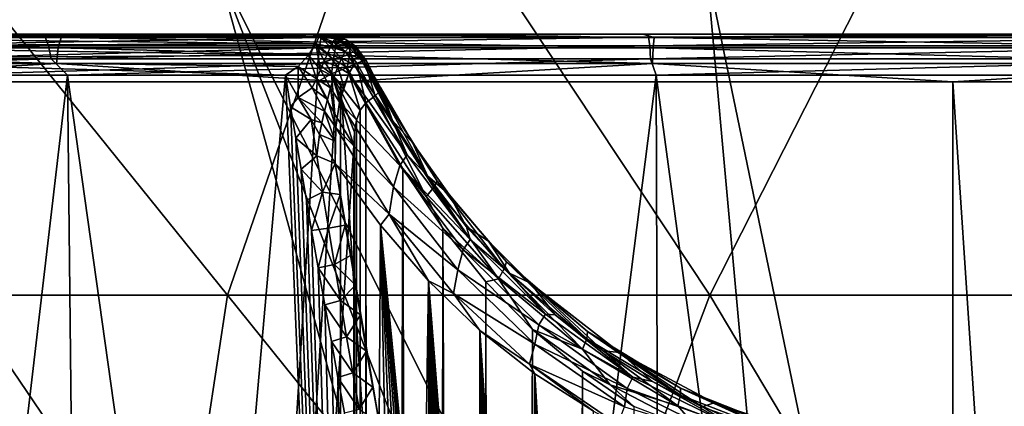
# Model space of a CAD drawing. Header units: metres. Extents: x -134 to 34, y -216 to -20.
# Tile 47 of 72: x -3.91 to 0.22, y -65.26 to -63.64. Entities that reach past the tile are written whole.
import ezdxf

# ---------------------------------------------------------------- set-up
doc = ezdxf.new("R2010")
doc.units = ezdxf.units.M
doc.layers.add('solid_ORA_A175_SW0003', color=7, linetype='CONTINUOUS')

msp = doc.modelspace()

# ---------------------------------------------------------------- linework, layer by layer
at = {"layer": 'solid_ORA_A175_SW0003'}
for points in [[(-4.6554, -62.789284, -17.544678), (-3.038355, -64.794548, -15.454268), (-5.007471, -64.794548, -14.933024)], [(-4.6554, -62.789284, -17.544678), (-2.347408, -62.789284, -17.999294), (-3.038355, -64.794548, -15.454268)], [(-2.347408, -62.789284, -17.999294), (-1.018445, -64.794548, -15.717084), (-3.038355, -64.794548, -15.454268)], [(-2.347408, -62.789284, -17.999294), (-0.000009, -62.789284, -18.151688), (-1.018445, -64.794548, -15.717084)], [(-0.000009, -62.789284, -18.151688), (1.018492, -64.794548, -15.71708), (-1.018445, -64.794548, -15.717084)], [(-0.000009, -62.789284, -18.151688), (2.347391, -62.789284, -17.999296), (1.018492, -64.794548, -15.71708)], [(-2.802361, -68.405937, 6.453541), (-7.010749, -63.421246, 15.487298), (-7.002683, -63.49736, 15.323824)], [(-2.261648, -68.405937, 6.661564), (-7.010749, -63.421246, 15.487298), (-2.802361, -68.405937, 6.453541)], [(-5.082815, -63.421246, 16.222752), (-7.010749, -63.421246, 15.487298), (-2.261648, -68.405937, 6.661564)], [(-5.082815, -63.421246, 16.222752), (-2.261648, -68.405937, 6.661564), (-1.706098, -68.405937, 6.825951)], [(-5.082815, -63.421246, 16.222752), (-1.706098, -68.405937, 6.825951), (-3.079968, -63.421246, 16.719158)], [(-3.079968, -63.421246, 16.719158), (-1.706098, -68.405937, 6.825951), (-1.146518, -68.405937, 6.94302)], [(-3.079968, -63.421246, 16.719158), (-1.146518, -68.405937, 6.94302), (-0.578984, -68.405937, 7.012156)], [(-3.079968, -63.421246, 16.719158), (-0.578984, -68.405937, 7.012156), (-1.031726, -63.421246, 16.969206)], [(-1.031726, -63.421246, 16.969206), (-0.578984, -68.405937, 7.012156), (-0.000002, -68.405937, 7.035202)], [(-1.031726, -63.421246, 16.969206), (-0.000002, -68.405937, 7.035202), (1.031723, -63.421246, 16.969206)], [(1.031723, -63.421246, 16.969206), (-0.000002, -68.405937, 7.035202), (0.578981, -68.405937, 7.012156)], [(-2.802361, -68.405937, 6.453541), (-7.002683, -63.49736, 15.323824), (-7.000001, -63.573612, 15.157318)], [(-2.802361, -68.405937, 6.453541), (-7.000001, -63.573612, 15.157318), (-3.31743, -68.405937, 6.205564)], [(-7.000001, -64.865707, 12.25652), (-3.31743, -68.405937, 6.205564), (-7.000001, -63.573612, 15.157318)], [(-6.293302, -63.700001, 18.977434), (-5.145331, -63.700001, 19.636568), (-3.878306, -63.700001, 19.926073)], [(-3.81628, -63.700001, 19.626534), (-6.293302, -63.700001, 18.977434), (-3.878306, -63.700001, 19.926073)], [(-6.267221, -63.712666, 18.912722), (-6.293302, -63.700001, 18.977434), (-3.81628, -63.700001, 19.626534)], [(-6.267221, -63.712666, 18.912722), (-3.81628, -63.700001, 19.626534), (-3.801824, -63.712666, 19.557995)], [(-6.267221, -63.712666, 18.912722), (-3.801824, -63.712666, 19.557995), (-6.245263, -63.749107, 18.855499)], [(-3.801824, -63.712666, 19.557995), (-3.788466, -63.749107, 19.498222), (-6.245263, -63.749107, 18.855499)], [(-6.182878, -63.758526, 19.483873), (-3.747443, -63.758526, 20.094923), (-6.163225, -63.715164, 19.421942)], [(-6.163225, -63.715164, 19.421942), (-3.735532, -63.715164, 20.03105), (-5.145331, -63.700001, 19.636568)], [(-3.747443, -63.758526, 20.094923), (-3.735532, -63.715164, 20.03105), (-6.163225, -63.715164, 19.421942)], [(-5.154912, -63.712666, -19.245684), (-5.1638, -63.749104, -19.179903), (-2.668904, -63.741257, -19.692438)], [(-5.160054, -63.699997, -19.316896), (-2.654958, -63.699997, -19.817078), (-3.922162, -63.699997, -19.917202)], [(-2.654508, -63.710094, -19.75383), (-5.160054, -63.699997, -19.316896), (-5.154912, -63.712666, -19.245684)], [(-2.654508, -63.710094, -19.75383), (-2.654958, -63.699997, -19.817078), (-5.160054, -63.699997, -19.316896)], [(-2.668904, -63.741257, -19.692438), (-2.654508, -63.710094, -19.75383), (-5.154912, -63.712666, -19.245684)], [(-3.735532, -63.715164, 20.03105), (-3.878306, -63.700001, 19.926073), (-5.145331, -63.700001, 19.636568)], [(-5.119551, -63.758522, -19.789892), (-5.103278, -63.715164, -19.72699), (-2.646183, -63.715164, -20.203842)], [(-5.119551, -63.758522, -19.789892), (-2.646183, -63.715164, -20.203842), (-2.65462, -63.758522, -20.268267)], [(-5.103278, -63.715164, -19.72699), (-3.922162, -63.699997, -19.917202), (-2.636262, -63.699997, -20.128098)], [(-2.646183, -63.715164, -20.203842), (-5.103278, -63.715164, -19.72699), (-2.636262, -63.699997, -20.128098)], [(-2.645688, -63.699997, -19.972702), (-2.636262, -63.699997, -20.128098), (-3.922162, -63.699997, -19.917202)], [(-2.654958, -63.699997, -19.817078), (-2.645688, -63.699997, -19.972702), (-3.922162, -63.699997, -19.917202)], [(-3.81628, -63.700001, 19.626534), (-3.878306, -63.700001, 19.926073), (-2.59642, -63.700001, 20.132813)], [(-3.735532, -63.715164, 20.03105), (-2.59642, -63.700001, 20.132813), (-3.878306, -63.700001, 19.926073)], [(-3.81628, -63.700001, 19.626534), (-2.59642, -63.700001, 20.132813), (-1.298376, -63.700001, 20.25795)], [(-1.27767, -63.700001, 19.952785), (-3.81628, -63.700001, 19.626534), (-1.298376, -63.700001, 20.25795)], [(-3.801824, -63.712666, 19.557995), (-3.81628, -63.700001, 19.626534), (-1.27767, -63.700001, 19.952785)], [(-3.801824, -63.712666, 19.557995), (-1.27767, -63.700001, 19.952785), (-1.274227, -63.712666, 19.883293)], [(-3.801824, -63.712666, 19.557995), (-1.274227, -63.712666, 19.883293), (-3.788466, -63.749107, 19.498222)], [(-1.274227, -63.712666, 19.883293), (-1.269744, -63.749107, 19.822231), (-3.788466, -63.749107, 19.498222)], [(-3.747443, -63.758526, 20.094923), (-1.255465, -63.758526, 20.402771), (-3.735532, -63.715164, 20.03105)], [(-3.735532, -63.715164, 20.03105), (-1.251475, -63.715164, 20.337919), (-2.59642, -63.700001, 20.132813)], [(-1.255465, -63.758526, 20.402771), (-1.251475, -63.715164, 20.337919), (-3.735532, -63.715164, 20.03105)], [(-2.607275, -63.753689, -19.697889), (-2.654508, -63.710094, -19.75383), (-2.668904, -63.741257, -19.692438)], [(-2.582003, -63.713871, -19.812912), (-2.645688, -63.699997, -19.972702), (-2.654958, -63.699997, -19.817078)], [(-2.587233, -63.71862, -19.77244), (-2.654958, -63.699997, -19.817078), (-2.654508, -63.710094, -19.75383)], [(-2.587233, -63.71862, -19.77244), (-2.582003, -63.713871, -19.812912), (-2.654958, -63.699997, -19.817078)], [(-2.586247, -63.753658, -20.254917), (-2.65462, -63.758522, -20.268267), (-2.646183, -63.715164, -20.203842)], [(-2.607275, -63.753689, -19.697889), (-2.596123, -63.732388, -19.733587), (-2.654508, -63.710094, -19.75383)], [(-2.596123, -63.732388, -19.733587), (-2.587233, -63.71862, -19.77244), (-2.654508, -63.710094, -19.75383)], [(-2.584586, -63.718929, -20.195499), (-2.646183, -63.715164, -20.203842), (-2.636262, -63.699997, -20.128098)], [(-2.584586, -63.718929, -20.195499), (-2.586247, -63.753658, -20.254917), (-2.646183, -63.715164, -20.203842)], [(-2.582003, -63.713871, -19.812912), (-2.636262, -63.699997, -20.128098), (-2.645688, -63.699997, -19.972702)], [(-2.582003, -63.713871, -19.812912), (-2.588909, -63.705708, -20.125198), (-2.636262, -63.699997, -20.128098)], [(-2.584586, -63.718929, -20.195499), (-2.636262, -63.699997, -20.128098), (-2.588909, -63.705708, -20.125198)], [(-1.251475, -63.715164, 20.337919), (-1.298376, -63.700001, 20.25795), (-2.59642, -63.700001, 20.132813)], [(-2.596123, -63.732388, -19.733587), (-2.530674, -63.756065, -19.761339), (-2.587233, -63.71862, -19.77244)], [(-2.584586, -63.718929, -20.195499), (-2.588909, -63.705708, -20.125198), (-2.543006, -63.723156, -20.122669)], [(-2.582003, -63.713871, -19.812912), (-2.543006, -63.723156, -20.122669), (-2.588909, -63.705708, -20.125198)], [(-2.587233, -63.71862, -19.77244), (-2.519047, -63.753536, -19.809338), (-2.582003, -63.713871, -19.812912)], [(-2.587233, -63.71862, -19.77244), (-2.530674, -63.756065, -19.761339), (-2.519047, -63.753536, -19.809338)], [(-2.527609, -63.744396, -20.191202), (-2.586247, -63.753658, -20.254917), (-2.584586, -63.718929, -20.195499)], [(-2.527609, -63.744396, -20.191202), (-2.584586, -63.718929, -20.195499), (-2.543006, -63.723156, -20.122669)], [(-2.582003, -63.713871, -19.812912), (-2.519047, -63.753536, -19.809338), (-2.543006, -63.723156, -20.122669)], [(-2.519047, -63.753536, -19.809338), (-2.502924, -63.751156, -20.119938), (-2.543006, -63.723156, -20.122669)], [(-2.527609, -63.744396, -20.191202), (-2.543006, -63.723156, -20.122669), (-2.502924, -63.751156, -20.119938)], [(-1.27767, -63.700001, 19.952785), (-1.298376, -63.700001, 20.25795), (-0.000001, -63.700001, 20.299995)], [(-1.251475, -63.715164, 20.337919), (-0.000001, -63.700001, 20.299995), (-1.298376, -63.700001, 20.25795)], [(1.277459, -63.700001, 19.952799), (-1.27767, -63.700001, 19.952785), (-0.000001, -63.700001, 20.299995)], [(-1.274227, -63.712666, 19.883293), (-1.27767, -63.700001, 19.952785), (1.277459, -63.700001, 19.952799)], [(-1.274227, -63.712666, 19.883293), (1.277459, -63.700001, 19.952799), (1.274217, -63.712666, 19.883295)], [(-1.274227, -63.712666, 19.883293), (1.274217, -63.712666, 19.883295), (-1.269744, -63.749107, 19.822231)], [(1.274217, -63.712666, 19.883295), (1.269732, -63.749107, 19.822231), (-1.269744, -63.749107, 19.822231)], [(-1.255465, -63.758526, 20.402771), (1.255456, -63.758526, 20.402771), (-1.251475, -63.715164, 20.337919)], [(-1.251475, -63.715164, 20.337919), (1.251465, -63.715164, 20.337919), (-0.000001, -63.700001, 20.299995)], [(1.255456, -63.758526, 20.402771), (1.251465, -63.715164, 20.337919), (-1.251475, -63.715164, 20.337919)], [(1.277459, -63.700001, 19.952799), (-0.000001, -63.700001, 20.299995), (1.298374, -63.700001, 20.25795)], [(1.251465, -63.715164, 20.337919), (1.298374, -63.700001, 20.25795), (-0.000001, -63.700001, 20.299995)], [(-6.245263, -63.749107, 18.855499), (-3.788466, -63.749107, 19.498222), (-6.226618, -63.804695, 18.814728)], [(-3.788466, -63.749107, 19.498222), (-3.777092, -63.804695, 19.455032), (-6.226618, -63.804695, 18.814728)], [(-6.182878, -63.758526, 19.483873), (-6.196008, -63.823463, 19.525249), (-3.755401, -63.823463, 20.137598)], [(-6.182878, -63.758526, 19.483873), (-3.755401, -63.823463, 20.137598), (-3.747443, -63.758526, 20.094923)], [(-5.1638, -63.749104, -19.179903), (-5.194601, -63.804691, -19.125406), (-2.698498, -63.788017, -19.64394)], [(-2.698498, -63.788017, -19.64394), (-2.668904, -63.741257, -19.692438), (-5.1638, -63.749104, -19.179903)], [(-2.65462, -63.758522, -20.268267), (-2.660258, -63.823463, -20.31131), (-5.130423, -63.823463, -19.831919)], [(-5.119551, -63.758522, -19.789892), (-2.65462, -63.758522, -20.268267), (-5.130423, -63.823463, -19.831919)], [(-3.788466, -63.749107, 19.498222), (-1.269744, -63.749107, 19.822231), (-3.777092, -63.804695, 19.455032)], [(-1.269744, -63.749107, 19.822231), (-1.265921, -63.804695, 19.777819), (-3.777092, -63.804695, 19.455032)], [(-3.747443, -63.758526, 20.094923), (-3.755401, -63.823463, 20.137598), (-1.258131, -63.823463, 20.446098)], [(-3.747443, -63.758526, 20.094923), (-1.258131, -63.823463, 20.446098), (-1.255465, -63.758526, 20.402771)], [(-2.649445, -63.849449, -19.617567), (-2.668904, -63.741257, -19.692438), (-2.698498, -63.788017, -19.64394)], [(-2.634094, -63.813423, -19.639215), (-2.620014, -63.78109, -19.666214), (-2.668904, -63.741257, -19.692438)], [(-2.649445, -63.849449, -19.617567), (-2.634094, -63.813423, -19.639215), (-2.668904, -63.741257, -19.692438)], [(-2.620014, -63.78109, -19.666214), (-2.607275, -63.753689, -19.697889), (-2.668904, -63.741257, -19.692438)], [(-2.593835, -63.805729, -20.299309), (-2.660258, -63.823463, -20.31131), (-2.65462, -63.758522, -20.268267)], [(-2.586247, -63.753658, -20.254917), (-2.593835, -63.805729, -20.299309), (-2.65462, -63.758522, -20.268267)], [(-2.620014, -63.78109, -19.666214), (-2.561167, -63.801918, -19.676632), (-2.607275, -63.753689, -19.697889)], [(-2.607275, -63.753689, -19.697889), (-2.545405, -63.773449, -19.716354), (-2.596123, -63.732388, -19.733587)], [(-2.607275, -63.753689, -19.697889), (-2.561167, -63.801918, -19.676632), (-2.545405, -63.773449, -19.716354)], [(-2.596123, -63.732388, -19.733587), (-2.545405, -63.773449, -19.716354), (-2.530674, -63.756065, -19.761339)], [(-2.525836, -63.785194, -20.249035), (-2.593835, -63.805729, -20.299309), (-2.586247, -63.753658, -20.254917)], [(-2.527609, -63.744396, -20.191202), (-2.525836, -63.785194, -20.249035), (-2.586247, -63.753658, -20.254917)], [(-2.530674, -63.756065, -19.761339), (-2.545405, -63.773449, -19.716354), (-2.508135, -63.827831, -19.697386)], [(-2.530674, -63.756065, -19.761339), (-2.474937, -63.813461, -19.806875), (-2.519047, -63.753536, -19.809338)], [(-2.530674, -63.756065, -19.761339), (-2.508135, -63.827831, -19.697386), (-2.474937, -63.813461, -19.806875)], [(-2.481128, -63.780472, -20.168676), (-2.527609, -63.744396, -20.191202), (-2.502924, -63.751156, -20.119938)], [(-2.527609, -63.744396, -20.191202), (-2.465793, -63.812588, -20.185541), (-2.525836, -63.785194, -20.249035)], [(-2.481128, -63.780472, -20.168676), (-2.465793, -63.812588, -20.185541), (-2.527609, -63.744396, -20.191202)], [(-2.519047, -63.753536, -19.809338), (-2.474937, -63.813461, -19.806875), (-2.502924, -63.751156, -20.119938)], [(-2.502924, -63.751156, -20.119938), (-2.474937, -63.813461, -19.806875), (-2.466307, -63.812187, -19.962126)], [(-2.502924, -63.751156, -20.119938), (-2.466307, -63.812187, -19.962126), (-2.457532, -63.810913, -20.117159)], [(-2.481128, -63.780472, -20.168676), (-2.502924, -63.751156, -20.119938), (-2.457532, -63.810913, -20.117159)], [(-1.269744, -63.749107, 19.822231), (1.269732, -63.749107, 19.822231), (-1.265921, -63.804695, 19.777819)], [(1.269732, -63.749107, 19.822231), (1.265911, -63.804695, 19.777819), (-1.265921, -63.804695, 19.777819)], [(-1.255465, -63.758526, 20.402771), (-1.258131, -63.823463, 20.446098), (1.258122, -63.823463, 20.446098)], [(-1.255465, -63.758526, 20.402771), (1.258122, -63.823463, 20.446098), (1.255456, -63.758526, 20.402771)], [(-6.226618, -63.804695, 18.814728), (-3.777092, -63.804695, 19.455032), (-6.117328, -63.872166, 18.827181)], [(-3.777092, -63.804695, 19.455032), (-3.709419, -63.872166, 19.445427), (-6.117328, -63.872166, 18.827181)], [(-2.741887, -63.836594, -19.613726), (-2.698498, -63.788017, -19.64394), (-5.194601, -63.804691, -19.125406)], [(-5.194601, -63.804691, -19.125406), (-5.104552, -63.872166, -19.126638), (-2.79598, -63.872166, -19.597633)], [(-2.79598, -63.872166, -19.597633), (-2.741887, -63.836594, -19.613726), (-5.194601, -63.804691, -19.125406)], [(-3.777092, -63.804695, 19.455032), (-1.265921, -63.804695, 19.777819), (-3.709419, -63.872166, 19.445427)], [(-1.265921, -63.804695, 19.777819), (-1.24301, -63.872166, 19.757006), (-3.709419, -63.872166, 19.445427)], [(-2.666115, -63.887554, -19.601494), (-2.698498, -63.788017, -19.64394), (-2.741887, -63.836594, -19.613726)], [(-2.666115, -63.887554, -19.601494), (-2.649445, -63.849449, -19.617567), (-2.698498, -63.788017, -19.64394)], [(-2.593835, -63.805729, -20.299309), (-2.602287, -63.867458, -20.322487), (-2.660258, -63.823463, -20.31131)], [(-2.634094, -63.813423, -19.639215), (-2.576874, -63.838104, -19.64262), (-2.620014, -63.78109, -19.666214)], [(-2.620014, -63.78109, -19.666214), (-2.576874, -63.838104, -19.64262), (-2.561167, -63.801918, -19.676632)], [(-2.593835, -63.805729, -20.299309), (-2.537642, -63.840706, -20.291677), (-2.602287, -63.867458, -20.322487)], [(-2.525836, -63.785194, -20.249035), (-2.537642, -63.840706, -20.291677), (-2.593835, -63.805729, -20.299309)], [(-2.561167, -63.801918, -19.676632), (-2.576874, -63.838104, -19.64262), (-2.530181, -63.865765, -19.647606)], [(-2.545405, -63.773449, -19.716354), (-2.561167, -63.801918, -19.676632), (-2.508135, -63.827831, -19.697386)], [(-2.561167, -63.801918, -19.676632), (-2.530181, -63.865765, -19.647606), (-2.508135, -63.827831, -19.697386)], [(-2.525836, -63.785194, -20.249035), (-2.496715, -63.821518, -20.247961), (-2.537642, -63.840706, -20.291677)], [(-2.525836, -63.785194, -20.249035), (-2.465793, -63.812588, -20.185541), (-2.496715, -63.821518, -20.247961)], [(-2.481128, -63.780472, -20.168676), (-2.457532, -63.810913, -20.117159), (-2.465793, -63.812588, -20.185541)], [(-1.265921, -63.804695, 19.777819), (1.265911, -63.804695, 19.777819), (-1.24301, -63.872166, 19.757006)], [(1.265911, -63.804695, 19.777819), (1.243001, -63.872166, 19.757006), (-1.24301, -63.872166, 19.757006)], [(-3.755401, -63.823463, 20.137598), (-6.196008, -63.823463, 19.525249), (-5.090587, -63.900002, 19.857889)], [(-2.660258, -63.823463, -20.31131), (-2.662235, -63.899998, -20.326405), (-5.18504, -63.899998, -19.833447)], [(-5.130423, -63.823463, -19.831919), (-2.660258, -63.823463, -20.31131), (-5.18504, -63.899998, -19.833447)], [(-3.755401, -63.823463, 20.137598), (-5.090587, -63.900002, 19.857889), (-2.565464, -63.900002, 20.338835)], [(-1.258131, -63.823463, 20.446098), (-3.755401, -63.823463, 20.137598), (-2.565464, -63.900002, 20.338835)], [(-2.742354, -63.965431, -19.588354), (-2.741887, -63.836594, -19.613726), (-2.79598, -63.872166, -19.597633)], [(-2.742354, -63.965431, -19.588354), (-2.684169, -63.926041, -19.591074), (-2.741887, -63.836594, -19.613726)], [(-2.684169, -63.926041, -19.591074), (-2.666115, -63.887554, -19.601494), (-2.741887, -63.836594, -19.613726)], [(-2.666115, -63.887554, -19.601494), (-2.606391, -63.925499, -19.591864), (-2.649445, -63.849449, -19.617567)], [(-2.602287, -63.867458, -20.322487), (-2.662235, -63.899998, -20.326405), (-2.660258, -63.823463, -20.31131)], [(-2.649445, -63.849449, -19.617567), (-2.592021, -63.879826, -19.614368), (-2.634094, -63.813423, -19.639215)], [(-2.649445, -63.849449, -19.617567), (-2.606391, -63.925499, -19.591864), (-2.592021, -63.879826, -19.614368)], [(-2.634094, -63.813423, -19.639215), (-2.592021, -63.879826, -19.614368), (-2.576874, -63.838104, -19.64262)], [(-2.602287, -63.867458, -20.322487), (-2.537642, -63.840706, -20.291677), (-2.483033, -64.019264, -20.323454)], [(-2.576874, -63.838104, -19.64262), (-2.592021, -63.879826, -19.614368), (-2.551211, -63.919525, -19.605534)], [(-2.576874, -63.838104, -19.64262), (-2.551211, -63.919525, -19.605534), (-2.530181, -63.865765, -19.647606)], [(-1.258131, -63.823463, 20.446098), (-2.565464, -63.900002, 20.338835), (-0.000005, -63.900002, 20.499996)], [(-2.537642, -63.840706, -20.291677), (-2.496715, -63.821518, -20.247961), (-2.459146, -63.988945, -20.303005)], [(-2.537642, -63.840706, -20.291677), (-2.459146, -63.988945, -20.303005), (-2.483033, -64.019264, -20.323454)], [(-2.530181, -63.865765, -19.647606), (-2.28516, -64.206909, -19.556845), (-2.508135, -63.827831, -19.697386)], [(-2.508135, -63.827831, -19.697386), (-2.347482, -64.062706, -19.69372), (-2.474937, -63.813461, -19.806875)], [(-2.508135, -63.827831, -19.697386), (-2.28516, -64.206909, -19.556845), (-2.347482, -64.062706, -19.69372)], [(-2.496715, -63.821518, -20.247961), (-2.465793, -63.812588, -20.185541), (-2.420043, -63.959076, -20.254473)], [(-2.496715, -63.821518, -20.247961), (-2.420043, -63.959076, -20.254473), (-2.459146, -63.988945, -20.303005)], [(-2.347482, -64.062706, -19.69372), (-2.466307, -63.812187, -19.962126), (-2.474937, -63.813461, -19.806875)], [(-2.347482, -64.062706, -19.69372), (-2.457532, -63.810913, -20.117159), (-2.466307, -63.812187, -19.962126)], [(-2.465793, -63.812588, -20.185541), (-2.457532, -63.810913, -20.117159), (-2.398831, -63.9366, -20.192711)], [(-2.465793, -63.812588, -20.185541), (-2.398831, -63.9366, -20.192711), (-2.420043, -63.959076, -20.254473)], [(-2.347482, -64.062706, -19.69372), (-2.428178, -63.867699, -20.120756), (-2.457532, -63.810913, -20.117159)], [(-2.398831, -63.9366, -20.192711), (-2.457532, -63.810913, -20.117159), (-2.428178, -63.867699, -20.120756)], [(1.258122, -63.823463, 20.446098), (-1.258131, -63.823463, 20.446098), (-0.000005, -63.900002, 20.499996)], [(1.258122, -63.823463, 20.446098), (-0.000005, -63.900002, 20.499996), (2.565454, -63.900002, 20.338835)], [(-6.117328, -63.872166, 18.827181), (-3.709419, -63.872166, 19.445427), (-4.789162, -73.094215, 17.869305)], [(-5.104552, -63.872166, -19.126638), (-4.789158, -73.094208, -17.869316), (-3.609443, -73.094208, -18.14398)], [(-2.79598, -63.872166, -19.597633), (-5.104552, -63.872166, -19.126638), (-3.609443, -73.094208, -18.14398)], [(-3.709419, -63.872166, 19.445427), (-3.609447, -73.094215, 18.143969), (-4.789162, -73.094215, 17.869305)], [(-3.709419, -63.872166, 19.445427), (-2.412622, -73.094215, 18.341776), (-3.609447, -73.094215, 18.143969)], [(-3.709419, -63.872166, 19.445427), (-1.24301, -63.872166, 19.757006), (-2.412622, -73.094215, 18.341776)], [(-2.79598, -63.872166, -19.597633), (-3.609443, -73.094208, -18.14398), (-2.412619, -73.094208, -18.341787)], [(-2.773958, -64.005165, -19.581884), (-2.79598, -63.872166, -19.597633), (-2.412619, -73.094208, -18.341787)], [(-2.742354, -63.965431, -19.588354), (-2.79598, -63.872166, -19.597633), (-2.773958, -64.005165, -19.581884)], [(-2.684169, -63.926041, -19.591074), (-2.61983, -63.973743, -19.575056), (-2.666115, -63.887554, -19.601494)], [(-2.666115, -63.887554, -19.601494), (-2.61983, -63.973743, -19.575056), (-2.606391, -63.925499, -19.591864)], [(-2.602287, -63.867458, -20.322487), (-2.589032, -64.035301, -20.335857), (-2.662235, -63.899998, -20.326405)], [(-2.592021, -63.879826, -19.614368), (-2.606391, -63.925499, -19.591864), (-2.568795, -63.985985, -19.571379)], [(-2.602287, -63.867458, -20.322487), (-2.508814, -64.166542, -20.345911), (-2.589032, -64.035301, -20.335857)], [(-2.602287, -63.867458, -20.322487), (-2.506425, -64.111435, -20.343813), (-2.508814, -64.166542, -20.345911)], [(-2.602287, -63.867458, -20.322487), (-2.483033, -64.019264, -20.323454), (-2.498302, -64.061218, -20.336704)], [(-2.602287, -63.867458, -20.322487), (-2.498302, -64.061218, -20.336704), (-2.506425, -64.111435, -20.343813)], [(-2.592021, -63.879826, -19.614368), (-2.568795, -63.985985, -19.571379), (-2.551211, -63.919525, -19.605534)], [(-2.568795, -63.985985, -19.571379), (-2.317082, -64.251022, -19.482246), (-2.530181, -63.865765, -19.647606)], [(-2.551211, -63.919525, -19.605534), (-2.568795, -63.985985, -19.571379), (-2.530181, -63.865765, -19.647606)], [(-2.530181, -63.865765, -19.647606), (-2.317082, -64.251022, -19.482246), (-2.28516, -64.206909, -19.556845)], [(-2.347482, -64.062706, -19.69372), (-2.397503, -63.923775, -20.124489), (-2.428178, -63.867699, -20.120756)], [(-2.398831, -63.9366, -20.192711), (-2.428178, -63.867699, -20.120756), (-2.397503, -63.923775, -20.124489)], [(-1.24301, -63.872166, 19.757006), (-1.211505, -73.094215, 18.460165), (-2.412622, -73.094215, 18.341776)], [(-1.24301, -63.872166, 19.757006), (-0.000005, -73.094215, 18.499506), (-1.211505, -73.094215, 18.460165)], [(-1.24301, -63.872166, 19.757006), (1.243001, -63.872166, 19.757006), (-0.000005, -73.094215, 18.499506)], [(1.243001, -63.872166, 19.757006), (1.211495, -73.094215, 18.460165), (-0.000005, -73.094215, 18.499506)], [(-5.041515, -102.699997, -19.870417), (-5.18504, -63.899998, -19.833447), (-2.662235, -63.899998, -20.326405)], [(-5.103072, -102.700005, 19.854683), (-2.571859, -102.700005, 20.338026), (-5.090587, -63.900002, 19.857889)], [(-2.571859, -102.700005, 20.338026), (-2.565464, -63.900002, 20.338835), (-5.090587, -63.900002, 19.857889)], [(-5.041515, -102.699997, -19.870417), (-2.662235, -63.899998, -20.326405), (-2.589032, -64.035301, -20.335857)], [(-2.742354, -63.965431, -19.588354), (-2.632192, -64.023209, -19.563869), (-2.684169, -63.926041, -19.591074)], [(-2.684169, -63.926041, -19.591074), (-2.632192, -64.023209, -19.563869), (-2.61983, -63.973743, -19.575056)], [(-2.606391, -63.925499, -19.591864), (-2.61983, -63.973743, -19.575056), (-2.584082, -64.091438, -19.537861)], [(-2.606391, -63.925499, -19.591864), (-2.584082, -64.091438, -19.537861), (-2.568795, -63.985985, -19.571379)], [(-2.571859, -102.700005, 20.338026), (-0.000007, -102.700005, 20.499992), (-2.565464, -63.900002, 20.338835)], [(-0.000007, -102.700005, 20.499992), (-0.000005, -63.900002, 20.499996), (-2.565464, -63.900002, 20.338835)], [(-2.398831, -63.9366, -20.192711), (-2.397503, -63.923775, -20.124489), (-2.261833, -64.157898, -19.999435)], [(-2.347482, -64.062706, -19.69372), (-2.261833, -64.157898, -19.999435), (-2.397503, -63.923775, -20.124489)], [(-0.000007, -102.700005, 20.499992), (2.571846, -102.700005, 20.338026), (-0.000005, -63.900002, 20.499996)], [(2.571846, -102.700005, 20.338026), (2.565454, -63.900002, 20.338835), (-0.000005, -63.900002, 20.499996)], [(-2.742354, -63.965431, -19.588354), (-2.773958, -64.005165, -19.581884), (-2.688329, -64.058891, -19.571735)], [(-2.643386, -64.072533, -19.557976), (-2.742354, -63.965431, -19.588354), (-2.688329, -64.058891, -19.571735)], [(-2.742354, -63.965431, -19.588354), (-2.643386, -64.072533, -19.557976), (-2.632192, -64.023209, -19.563869)], [(-2.420043, -63.959076, -20.254473), (-2.206154, -64.380486, -20.103563), (-2.459146, -63.988945, -20.303005)], [(-2.420043, -63.959076, -20.254473), (-2.398831, -63.9366, -20.192711), (-2.174736, -64.343742, -20.055523)], [(-2.420043, -63.959076, -20.254473), (-2.174736, -64.343742, -20.055523), (-2.206154, -64.380486, -20.103563)], [(-2.160054, -64.316101, -19.994421), (-2.398831, -63.9366, -20.192711), (-2.261833, -64.157898, -19.999435)], [(-2.174736, -64.343742, -20.055523), (-2.398831, -63.9366, -20.192711), (-2.160054, -64.316101, -19.994421)], [(-2.751943, -64.136757, -19.566315), (-2.773958, -64.005165, -19.581884), (-2.412619, -73.094208, -18.341787)], [(-2.688329, -64.058891, -19.571735), (-2.773958, -64.005165, -19.581884), (-2.751943, -64.136757, -19.566315)], [(-2.61983, -63.973743, -19.575056), (-2.632192, -64.023209, -19.563869), (-2.584082, -64.091438, -19.537861)], [(-2.584082, -64.091438, -19.537861), (-2.343699, -64.339989, -19.419394), (-2.568795, -63.985985, -19.571379)], [(-2.568795, -63.985985, -19.571379), (-2.343699, -64.339989, -19.419394), (-2.317082, -64.251022, -19.482246)], [(-2.47464, -102.958092, -20.316231), (-2.483033, -64.019264, -20.323454), (-2.459146, -63.988945, -20.303005)], [(-2.426361, -103.090584, -20.275492), (-2.47464, -102.958092, -20.316231), (-2.459146, -63.988945, -20.303005)], [(-2.426361, -103.090584, -20.275492), (-2.459146, -63.988945, -20.303005), (-2.304221, -64.264, -20.178322)], [(-2.459146, -63.988945, -20.303005), (-2.206154, -64.380486, -20.103563), (-2.304221, -64.264, -20.178322)], [(-5.041515, -102.699997, -19.870417), (-2.589032, -64.035301, -20.335857), (-2.508814, -64.166542, -20.345911)], [(-2.632192, -64.023209, -19.563869), (-2.643386, -64.072533, -19.557976), (-2.587345, -64.148926, -19.5266)], [(-2.632192, -64.023209, -19.563869), (-2.587345, -64.148926, -19.5266), (-2.584082, -64.091438, -19.537861)], [(-2.48892, -102.899818, -20.328545), (-2.498302, -64.061218, -20.336704), (-2.483033, -64.019264, -20.323454)], [(-2.47464, -102.958092, -20.316231), (-2.48892, -102.899818, -20.328545), (-2.483033, -64.019264, -20.323454)], [(-2.688329, -64.058891, -19.571735), (-2.751943, -64.136757, -19.566315), (-2.664308, -64.210648, -19.55406)], [(-2.653348, -64.120415, -19.55677), (-2.688329, -64.058891, -19.571735), (-2.664308, -64.210648, -19.55406)], [(-2.643386, -64.072533, -19.557976), (-2.688329, -64.058891, -19.571735), (-2.653348, -64.120415, -19.55677)], [(-2.643386, -64.072533, -19.557976), (-2.653348, -64.120415, -19.55677), (-2.587345, -64.148926, -19.5266)], [(-2.587345, -64.148926, -19.5266), (-2.58697, -64.243073, -19.517942), (-2.584082, -64.091438, -19.537861)], [(-2.584082, -64.091438, -19.537861), (-2.58697, -64.243073, -19.517942), (-2.361655, -64.454689, -19.381165)], [(-2.584082, -64.091438, -19.537861), (-2.361655, -64.454689, -19.381165), (-2.343699, -64.339989, -19.419394)], [(-2.506425, -64.111435, -20.343813), (-2.498302, -64.061218, -20.336704), (-2.508816, -102.699997, -20.345913)], [(-2.48892, -102.899818, -20.328545), (-2.508816, -102.699997, -20.345913), (-2.498302, -64.061218, -20.336704)], [(-2.347482, -64.062706, -19.69372), (-2.200597, -64.294548, -19.584293), (-2.261833, -64.157898, -19.999435)], [(-2.28516, -64.206909, -19.556845), (-2.200597, -64.294548, -19.584293), (-2.347482, -64.062706, -19.69372)], [(-2.729934, -64.266937, -19.550924), (-2.751943, -64.136757, -19.566315), (-2.412619, -73.094208, -18.341787)], [(-2.664308, -64.210648, -19.55406), (-2.751943, -64.136757, -19.566315), (-2.729934, -64.266937, -19.550924)], [(-2.653348, -64.120415, -19.55677), (-2.664308, -64.210648, -19.55406), (-2.58697, -64.243073, -19.517942)], [(-2.587345, -64.148926, -19.5266), (-2.653348, -64.120415, -19.55677), (-2.58697, -64.243073, -19.517942)], [(-2.506425, -64.111435, -20.343813), (-2.508816, -102.699997, -20.345913), (-2.508814, -64.166542, -20.345911)], [(-5.041515, -102.699997, -19.870417), (-2.508814, -64.166542, -20.345911), (-2.508816, -102.699997, -20.345913)], [(-2.200597, -64.294548, -19.584293), (-2.110272, -64.373077, -19.880985), (-2.261833, -64.157898, -19.999435)], [(-2.160054, -64.316101, -19.994421), (-2.261833, -64.157898, -19.999435), (-2.110272, -64.373077, -19.880985)], [(-2.664308, -64.210648, -19.55406), (-2.729934, -64.266937, -19.550924), (-2.639976, -64.362358, -19.536404)], [(-2.664308, -64.210648, -19.55406), (-2.639976, -64.362358, -19.536404), (-2.58697, -64.243073, -19.517942)], [(-2.317082, -64.251022, -19.482246), (-2.021546, -64.560837, -19.376606), (-2.28516, -64.206909, -19.556845)], [(-2.28516, -64.206909, -19.556845), (-2.021546, -64.560837, -19.376606), (-2.200597, -64.294548, -19.584293)], [(-2.639976, -64.362358, -19.536404), (-2.565941, -64.372635, -19.503256), (-2.58697, -64.243073, -19.517942)], [(-2.403187, -65.328117, -19.395443), (-2.398142, -64.501602, -19.39226), (-2.58697, -64.243073, -19.517942)], [(-2.361655, -64.454689, -19.381165), (-2.58697, -64.243073, -19.517942), (-2.398142, -64.501602, -19.39226)], [(-2.429385, -65.179909, -19.412117), (-2.403187, -65.328117, -19.395443), (-2.58697, -64.243073, -19.517942)], [(-2.455615, -65.029373, -19.42907), (-2.429385, -65.179909, -19.412117), (-2.58697, -64.243073, -19.517942)], [(-2.481864, -64.876579, -19.446293), (-2.455615, -65.029373, -19.42907), (-2.58697, -64.243073, -19.517942)], [(-2.502874, -64.752739, -19.460268), (-2.481864, -64.876579, -19.446293), (-2.58697, -64.243073, -19.517942)], [(-2.523891, -64.627464, -19.474421), (-2.502874, -64.752739, -19.460268), (-2.58697, -64.243073, -19.517942)], [(-2.544914, -64.500763, -19.488749), (-2.523891, -64.627464, -19.474421), (-2.58697, -64.243073, -19.517942)], [(-2.565941, -64.372635, -19.503256), (-2.544914, -64.500763, -19.488749), (-2.58697, -64.243073, -19.517942)], [(-2.343699, -64.339989, -19.419394), (-2.051819, -64.604736, -19.305353), (-2.317082, -64.251022, -19.482246)], [(-2.317082, -64.251022, -19.482246), (-2.051819, -64.604736, -19.305353), (-2.021546, -64.560837, -19.376606)], [(-2.70793, -64.395721, -19.535711), (-2.729934, -64.266937, -19.550924), (-2.412619, -73.094208, -18.341787)], [(-2.639976, -64.362358, -19.536404), (-2.729934, -64.266937, -19.550924), (-2.70793, -64.395721, -19.535711)], [(-2.367891, -103.199867, -20.227953), (-2.426361, -103.090584, -20.275492), (-2.304221, -64.264, -20.178322)], [(-2.3193, -103.268547, -20.18988), (-2.367891, -103.199867, -20.227953), (-2.304221, -64.264, -20.178322)], [(-2.181955, -103.406387, -20.088884), (-2.3193, -103.268547, -20.18988), (-2.304221, -64.264, -20.178322)], [(-2.181955, -103.406387, -20.088884), (-2.304221, -64.264, -20.178322), (-2.136607, -64.513863, -20.057568)], [(-2.206154, -64.380486, -20.103563), (-2.136607, -64.513863, -20.057568), (-2.304221, -64.264, -20.178322)], [(-2.200597, -64.294548, -19.584293), (-2.036617, -64.507721, -19.478437), (-2.110272, -64.373077, -19.880985)], [(-2.021546, -64.560837, -19.376606), (-2.036617, -64.507721, -19.478437), (-2.200597, -64.294548, -19.584293)], [(-2.361655, -64.454689, -19.381165), (-2.073198, -64.68866, -19.247927), (-2.343699, -64.339989, -19.419394)], [(-2.343699, -64.339989, -19.419394), (-2.073198, -64.68866, -19.247927), (-2.051819, -64.604736, -19.305353)], [(-2.174736, -64.343742, -20.055523), (-1.903126, -64.72567, -19.901917), (-2.206154, -64.380486, -20.103563)], [(-2.174736, -64.343742, -20.055523), (-2.160054, -64.316101, -19.994421), (-1.878993, -64.684265, -19.853745)], [(-2.174736, -64.343742, -20.055523), (-1.878993, -64.684265, -19.853745), (-1.903126, -64.72567, -19.901917)], [(-2.160054, -64.316101, -19.994421), (-2.110272, -64.373077, -19.880985), (-1.94533, -64.568626, -19.769056)], [(-1.870338, -64.65432, -19.792974), (-2.160054, -64.316101, -19.994421), (-1.94533, -64.568626, -19.769056)], [(-1.878993, -64.684265, -19.853745), (-2.160054, -64.316101, -19.994421), (-1.870338, -64.65432, -19.792974)], [(-2.639976, -64.362358, -19.536404), (-2.70793, -64.395721, -19.535711), (-2.685932, -64.523102, -19.520678)], [(-2.639976, -64.362358, -19.536404), (-2.685932, -64.523102, -19.520678), (-2.615325, -64.514015, -19.518766)], [(-2.639976, -64.362358, -19.536404), (-2.615325, -64.514015, -19.518766), (-2.565941, -64.372635, -19.503256)], [(-2.615325, -64.514015, -19.518766), (-2.544914, -64.500763, -19.488749), (-2.565941, -64.372635, -19.503256)], [(-2.206154, -64.380486, -20.103563), (-1.903126, -64.72567, -19.901917), (-2.136607, -64.513863, -20.057568)], [(-2.036617, -64.507721, -19.478437), (-1.94533, -64.568626, -19.769056), (-2.110272, -64.373077, -19.880985)], [(-2.685932, -64.523102, -19.520678), (-2.70793, -64.395721, -19.535711), (-2.412619, -73.094208, -18.341787)], [(-2.361655, -64.454689, -19.381165), (-2.398142, -64.501602, -19.39226), (-2.196247, -64.734581, -19.272346)], [(-2.361655, -64.454689, -19.381165), (-2.196247, -64.734581, -19.272346), (-2.091306, -64.787193, -19.220184)], [(-2.361655, -64.454689, -19.381165), (-2.091306, -64.787193, -19.220184), (-2.073198, -64.68866, -19.247927)], [(-2.615325, -64.514015, -19.518766), (-2.590347, -64.665627, -19.501148), (-2.544914, -64.500763, -19.488749)], [(-2.590347, -64.665627, -19.501148), (-2.523891, -64.627464, -19.474421), (-2.544914, -64.500763, -19.488749)], [(-2.403187, -65.328117, -19.395443), (-2.377015, -65.47406, -19.379036), (-2.398142, -64.501602, -19.39226)], [(-2.220309, -66.305634, -19.285898), (-2.196247, -64.734581, -19.272346), (-2.398142, -64.501602, -19.39226)], [(-2.24638, -66.172241, -19.300802), (-2.220309, -66.305634, -19.285898), (-2.398142, -64.501602, -19.39226)], [(-2.272471, -66.036781, -19.31595), (-2.24638, -66.172241, -19.300802), (-2.398142, -64.501602, -19.39226)], [(-2.29859, -65.899178, -19.33135), (-2.272471, -66.036781, -19.31595), (-2.398142, -64.501602, -19.39226)], [(-2.324724, -65.759506, -19.346998), (-2.29859, -65.899178, -19.33135), (-2.398142, -64.501602, -19.39226)], [(-2.350863, -65.617828, -19.36289), (-2.324724, -65.759506, -19.346998), (-2.398142, -64.501602, -19.39226)], [(-2.377015, -65.47406, -19.379036), (-2.350863, -65.617828, -19.36289), (-2.398142, -64.501602, -19.39226)], [(-2.036617, -64.507721, -19.478437), (-1.857547, -64.70179, -19.374269), (-1.94533, -64.568626, -19.769056)], [(-2.021546, -64.560837, -19.376606), (-1.857547, -64.70179, -19.374269), (-2.036617, -64.507721, -19.478437)], [(-2.615325, -64.514015, -19.518766), (-2.685932, -64.523102, -19.520678), (-2.65844, -64.680344, -19.502138)], [(-2.65844, -64.680344, -19.502138), (-2.685932, -64.523102, -19.520678), (-2.412619, -73.094208, -18.341787)], [(-2.615325, -64.514015, -19.518766), (-2.65844, -64.680344, -19.502138), (-2.590347, -64.665627, -19.501148)], [(-1.966169, -103.538315, -19.94821), (-2.181955, -103.406387, -20.088884), (-2.136607, -64.513863, -20.057568)], [(-1.966169, -103.538315, -19.94821), (-2.136607, -64.513863, -20.057568), (-1.956066, -64.738533, -19.94212)], [(-1.903126, -64.72567, -19.901917), (-1.956066, -64.738533, -19.94212), (-2.136607, -64.513863, -20.057568)], [(-2.051819, -64.604736, -19.305353), (-1.706355, -64.873596, -19.20042), (-2.021546, -64.560837, -19.376606)], [(-2.021546, -64.560837, -19.376606), (-1.706355, -64.873596, -19.20042), (-1.857547, -64.70179, -19.374269)], [(-1.857547, -64.70179, -19.374269), (-1.769565, -64.744194, -19.662497), (-1.94533, -64.568626, -19.769056)], [(-1.870338, -64.65432, -19.792974), (-1.94533, -64.568626, -19.769056), (-1.769565, -64.744194, -19.662497)], [(-2.590347, -64.665627, -19.501148), (-2.502874, -64.752739, -19.460268), (-2.523891, -64.627464, -19.474421)], [(-2.073198, -64.68866, -19.247927), (-1.733831, -64.918915, -19.132675), (-2.051819, -64.604736, -19.305353)], [(-2.051819, -64.604736, -19.305353), (-1.733831, -64.918915, -19.132675), (-1.706355, -64.873596, -19.20042)], [(-2.590347, -64.665627, -19.501148), (-2.65844, -64.680344, -19.502138), (-2.565034, -64.817184, -19.483551)], [(-2.590347, -64.665627, -19.501148), (-2.565034, -64.817184, -19.483551), (-2.502874, -64.752739, -19.460268)], [(-1.878993, -64.684265, -19.853745), (-1.870338, -64.65432, -19.792974), (-1.533818, -64.976837, -19.663975)], [(-1.530131, -64.946716, -19.603127), (-1.870338, -64.65432, -19.792974), (-1.769565, -64.744194, -19.662497)], [(-1.533818, -64.976837, -19.663975), (-1.870338, -64.65432, -19.792974), (-1.530131, -64.946716, -19.603127)], [(-2.630955, -64.835388, -19.483877), (-2.65844, -64.680344, -19.502138), (-2.412619, -73.094208, -18.341787)], [(-2.565034, -64.817184, -19.483551), (-2.65844, -64.680344, -19.502138), (-2.630955, -64.835388, -19.483877)], [(-2.091306, -64.787193, -19.220184), (-1.750377, -64.998917, -19.081564), (-2.073198, -64.68866, -19.247927)], [(-2.073198, -64.68866, -19.247927), (-1.750377, -64.998917, -19.081564), (-1.733831, -64.918915, -19.132675)], [(-1.878993, -64.684265, -19.853745), (-1.550985, -65.020866, -19.712557), (-1.903126, -64.72567, -19.901917)], [(-1.878993, -64.684265, -19.853745), (-1.533818, -64.976837, -19.663975), (-1.550985, -65.020866, -19.712557)], [(-1.857547, -64.70179, -19.374269), (-1.66555, -64.876083, -19.271225), (-1.769565, -64.744194, -19.662497)], [(-1.706355, -64.873596, -19.20042), (-1.66555, -64.876083, -19.271225), (-1.857547, -64.70179, -19.374269)], [(-2.565034, -64.817184, -19.483551), (-2.481864, -64.876579, -19.446293), (-2.502874, -64.752739, -19.460268)], [(-2.220309, -66.305634, -19.285898), (-2.194248, -66.437042, -19.271229), (-2.196247, -64.734581, -19.272346)], [(-1.986013, -67.420052, -19.161966), (-1.981198, -64.941994, -19.159601), (-2.196247, -64.734581, -19.272346)], [(-2.091306, -64.787193, -19.220184), (-2.196247, -64.734581, -19.272346), (-1.981198, -64.941994, -19.159601)], [(-2.012034, -67.303589, -19.174868), (-1.986013, -67.420052, -19.161966), (-2.196247, -64.734581, -19.272346)], [(-2.038056, -67.185333, -19.187983), (-2.012034, -67.303589, -19.174868), (-2.196247, -64.734581, -19.272346)], [(-2.064068, -67.065338, -19.201302), (-2.038056, -67.185333, -19.187983), (-2.196247, -64.734581, -19.272346)], [(-2.090079, -66.943527, -19.214836), (-2.064068, -67.065338, -19.201302), (-2.196247, -64.734581, -19.272346)], [(-2.116098, -66.819839, -19.22859), (-2.090079, -66.943527, -19.214836), (-2.196247, -64.734581, -19.272346)], [(-2.142134, -66.694191, -19.242573), (-2.116098, -66.819839, -19.22859), (-2.196247, -64.734581, -19.272346)], [(-2.168191, -66.566544, -19.25679), (-2.142134, -66.694191, -19.242573), (-2.196247, -64.734581, -19.272346)], [(-2.194248, -66.437042, -19.271229), (-2.168191, -66.566544, -19.25679), (-2.196247, -64.734581, -19.272346)], [(-1.89873, -103.566277, -19.908377), (-1.966169, -103.538315, -19.94821), (-1.956066, -64.738533, -19.94212)], [(-1.903126, -64.72567, -19.901917), (-1.760332, -64.937943, -19.832331), (-1.956066, -64.738533, -19.94212)], [(-1.89873, -103.566277, -19.908377), (-1.956066, -64.738533, -19.94212), (-1.760332, -64.937943, -19.832331)], [(-1.903126, -64.72567, -19.901917), (-1.550985, -65.020866, -19.712557), (-1.760332, -64.937943, -19.832331)], [(-1.464518, -65.028099, -19.176506), (-1.394462, -65.035126, -19.469122), (-1.769565, -64.744194, -19.662497)], [(-1.530131, -64.946716, -19.603127), (-1.769565, -64.744194, -19.662497), (-1.394462, -65.035126, -19.469122)], [(-1.66555, -64.876083, -19.271225), (-1.464518, -65.028099, -19.176506), (-1.769565, -64.744194, -19.662497)], [(-5.007471, -64.794548, -14.933024), (-3.298785, -66.504333, -12.704917), (-4.881655, -66.504333, -12.184841)], [(-5.007471, -64.794548, -14.933024), (-3.038355, -64.794548, -15.454268), (-3.298785, -66.504333, -12.704917)], [(-3.038355, -64.794548, -15.454268), (-1.662797, -66.504333, -13.020352), (-3.298785, -66.504333, -12.704917)], [(-3.038355, -64.794548, -15.454268), (-1.018445, -64.794548, -15.717084), (-1.662797, -66.504333, -13.020352)], [(-2.091306, -64.787193, -19.220184), (-1.981198, -64.941994, -19.159601), (-1.77277, -65.083794, -19.064934)], [(-2.091306, -64.787193, -19.220184), (-1.77277, -65.083794, -19.064934), (-1.750377, -64.998917, -19.081564)], [(-1.018445, -64.794548, -15.717084), (-0.000034, -66.504333, -13.126068), (-1.662797, -66.504333, -13.020352)], [(-1.018445, -64.794548, -15.717084), (1.018492, -64.794548, -15.71708), (-0.000034, -66.504333, -13.126068)], [(1.018492, -64.794548, -15.71708), (1.66273, -66.504333, -13.020361), (-0.000034, -66.504333, -13.126068)], [(-2.565034, -64.817184, -19.483551), (-2.630955, -64.835388, -19.483877), (-2.539374, -64.968689, -19.465971)], [(-2.603473, -64.988159, -19.465906), (-2.630955, -64.835388, -19.483877), (-2.412619, -73.094208, -18.341787)], [(-2.539374, -64.968689, -19.465971), (-2.630955, -64.835388, -19.483877), (-2.603473, -64.988159, -19.465906)], [(-2.565034, -64.817184, -19.483551), (-2.539374, -64.968689, -19.465971), (-2.481864, -64.876579, -19.446293)], [(-7.000001, -64.865707, 12.25652), (-3.809578, -68.405937, 5.91477), (-3.31743, -68.405937, 6.205564)], [(-7.000001, -64.865707, 12.25652), (-7.000001, -65.988426, 9.586326), (-3.809578, -68.405937, 5.91477)], [(-2.539374, -64.968689, -19.465971), (-2.455615, -65.029373, -19.42907), (-2.481864, -64.876579, -19.446293)], [(-1.733831, -64.918915, -19.132675), (-1.340504, -65.137367, -19.041525), (-1.706355, -64.873596, -19.20042)], [(-1.706355, -64.873596, -19.20042), (-1.340504, -65.137367, -19.041525), (-1.66555, -64.876083, -19.271225)], [(-1.340504, -65.137367, -19.041525), (-1.464518, -65.028099, -19.176506), (-1.66555, -64.876083, -19.271225)], [(-1.750377, -64.998917, -19.081564), (-1.363612, -65.185074, -18.976973), (-1.733831, -64.918915, -19.132675)], [(-1.733831, -64.918915, -19.132675), (-1.363612, -65.185074, -18.976973), (-1.340504, -65.137367, -19.041525)], [(-1.986013, -67.420052, -19.161966), (-1.960005, -67.53466, -19.149279), (-1.981198, -64.941994, -19.159601)], [(-1.75161, -68.390175, -19.054903), (-1.750643, -65.123917, -19.054495), (-1.981198, -64.941994, -19.159601)], [(-1.77277, -65.083794, -19.064934), (-1.981198, -64.941994, -19.159601), (-1.750643, -65.123917, -19.054495)], [(-1.786408, -68.254951, -19.06978), (-1.75161, -68.390175, -19.054903), (-1.981198, -64.941994, -19.159601)], [(-1.821162, -68.116882, -19.084988), (-1.786408, -68.254951, -19.06978), (-1.981198, -64.941994, -19.159601)], [(-1.855901, -67.975822, -19.100536), (-1.821162, -68.116882, -19.084988), (-1.981198, -64.941994, -19.159601)], [(-1.890635, -67.831711, -19.11644), (-1.855901, -67.975822, -19.100536), (-1.981198, -64.941994, -19.159601)], [(-1.92533, -67.6847, -19.132683), (-1.890635, -67.831711, -19.11644), (-1.981198, -64.941994, -19.159601)], [(-1.960005, -67.53466, -19.149279), (-1.92533, -67.6847, -19.132683), (-1.981198, -64.941994, -19.159601)], [(-1.725904, -103.620995, -19.814558), (-1.89873, -103.566277, -19.908377), (-1.760332, -64.937943, -19.832331)], [(-1.725904, -103.620995, -19.814558), (-1.760332, -64.937943, -19.832331), (-1.551417, -65.112152, -19.731129)], [(-1.435676, -65.169342, -19.680202), (-1.551417, -65.112152, -19.731129), (-1.760332, -64.937943, -19.832331)], [(-1.550985, -65.020866, -19.712557), (-1.435676, -65.169342, -19.680202), (-1.760332, -64.937943, -19.832331)], [(-1.533818, -64.976837, -19.663975), (-1.530131, -64.946716, -19.603127), (-1.140848, -65.213371, -19.500763)], [(-1.140538, -65.184532, -19.439457), (-1.530131, -64.946716, -19.603127), (-1.394462, -65.035126, -19.469122)], [(-1.140848, -65.213371, -19.500763), (-1.530131, -64.946716, -19.603127), (-1.140538, -65.184532, -19.439457)], [(-2.539374, -64.968689, -19.465971), (-2.603473, -64.988159, -19.465906), (-2.513358, -65.120132, -19.448412)], [(-2.575995, -65.13868, -19.448223), (-2.603473, -64.988159, -19.465906), (-2.412619, -73.094208, -18.341787)], [(-2.513358, -65.120132, -19.448412), (-2.603473, -64.988159, -19.465906), (-2.575995, -65.13868, -19.448223)], [(-2.539374, -64.968689, -19.465971), (-2.513358, -65.120132, -19.448412), (-2.455615, -65.029373, -19.42907)], [(-1.77277, -65.083794, -19.064934), (-1.375597, -65.261963, -18.932175), (-1.750377, -64.998917, -19.081564)], [(-1.750377, -64.998917, -19.081564), (-1.375597, -65.261963, -18.932175), (-1.363612, -65.185074, -18.976973)], [(-1.533818, -64.976837, -19.663975), (-1.151791, -65.258446, -19.54999), (-1.550985, -65.020866, -19.712557)], [(-1.533818, -64.976837, -19.663975), (-1.140848, -65.213371, -19.500763), (-1.151791, -65.258446, -19.54999)], [(-2.513358, -65.120132, -19.448412), (-2.429385, -65.179909, -19.412117), (-2.455615, -65.029373, -19.42907)], [(-1.550985, -65.020866, -19.712557), (-1.151791, -65.258446, -19.54999), (-1.435676, -65.169342, -19.680202)], [(-1.464518, -65.028099, -19.176506), (-1.258616, -65.156296, -19.096436), (-1.394462, -65.035126, -19.469122)], [(-1.340504, -65.137367, -19.041525), (-1.258616, -65.156296, -19.096436), (-1.464518, -65.028099, -19.176506)], [(-1.050278, -65.261826, -19.028538), (-0.999658, -65.245979, -19.324423), (-1.394462, -65.035126, -19.469122)], [(-1.140538, -65.184532, -19.439457), (-1.394462, -65.035126, -19.469122), (-0.999658, -65.245979, -19.324423)], [(-1.258616, -65.156296, -19.096436), (-1.050278, -65.261826, -19.028538), (-1.394462, -65.035126, -19.469122)], [(-1.77277, -65.083794, -19.064934), (-1.750643, -65.123917, -19.054495), (-1.505451, -65.280327, -18.959295)], [(-1.77277, -65.083794, -19.064934), (-1.505451, -65.280327, -18.959295), (-1.403908, -65.336411, -18.924604)], [(-1.77277, -65.083794, -19.064934), (-1.403908, -65.336411, -18.924604), (-1.375597, -65.261963, -18.932175)], [(-2.513358, -65.120132, -19.448412), (-2.575995, -65.13868, -19.448223), (-2.486975, -65.271523, -19.430872)], [(-2.513358, -65.120132, -19.448412), (-2.486975, -65.271523, -19.430872), (-2.429385, -65.179909, -19.412117)], [(-1.75161, -68.390175, -19.054903), (-1.71674, -68.522667, -19.04034), (-1.750643, -65.123917, -19.054495)], [(-1.506213, -69.260002, -18.959566), (-1.505451, -65.280327, -18.959295), (-1.750643, -65.123917, -19.054495)], [(-1.541506, -69.143761, -18.972267), (-1.506213, -69.260002, -18.959566), (-1.750643, -65.123917, -19.054495)], [(-1.576723, -69.024857, -18.985275), (-1.541506, -69.143761, -18.972267), (-1.750643, -65.123917, -19.054495)], [(-1.611861, -68.903297, -18.998587), (-1.576723, -69.024857, -18.985275), (-1.750643, -65.123917, -19.054495)], [(-1.646886, -68.77916, -19.012194), (-1.611861, -68.903297, -18.998587), (-1.750643, -65.123917, -19.054495)], [(-1.681834, -68.652321, -19.026106), (-1.646886, -68.77916, -19.012194), (-1.750643, -65.123917, -19.054495)], [(-1.71674, -68.522667, -19.04034), (-1.681834, -68.652321, -19.026106), (-1.750643, -65.123917, -19.054495)], [(-1.485137, -103.665741, -19.70224), (-1.725904, -103.620995, -19.814558), (-1.551417, -65.112152, -19.731129)], [(-1.485137, -103.665741, -19.70224), (-1.551417, -65.112152, -19.731129), (-1.336256, -65.261345, -19.6427)], [(-1.435676, -65.169342, -19.680202), (-1.336256, -65.261345, -19.6427), (-1.551417, -65.112152, -19.731129)], [(-2.548522, -65.287018, -19.430817), (-2.575995, -65.13868, -19.448223), (-2.412619, -73.094208, -18.341787)], [(-2.486975, -65.271523, -19.430872), (-2.575995, -65.13868, -19.448223), (-2.548522, -65.287018, -19.430817)], [(-1.058255, -65.366508, -19.545502), (-1.336256, -65.261345, -19.6427), (-1.435676, -65.169342, -19.680202)], [(-1.151791, -65.258446, -19.54999), (-1.058255, -65.366508, -19.545502), (-1.435676, -65.169342, -19.680202)], [(-1.363612, -65.185074, -18.976973), (-0.927052, -65.340981, -18.913363), (-1.340504, -65.137367, -19.041525)], [(-1.340504, -65.137367, -19.041525), (-0.927052, -65.340981, -18.913363), (-1.258616, -65.156296, -19.096436)], [(-0.927052, -65.340981, -18.913363), (-1.050278, -65.261826, -19.028538), (-1.258616, -65.156296, -19.096436)], [(-2.486975, -65.271523, -19.430872), (-2.403187, -65.328117, -19.395443), (-2.429385, -65.179909, -19.412117)], [(-1.375597, -65.261963, -18.932175), (-0.943956, -65.391304, -18.851337), (-1.363612, -65.185074, -18.976973)], [(-1.363612, -65.185074, -18.976973), (-0.943956, -65.391304, -18.851337), (-0.927052, -65.340981, -18.913363)], [(-1.140848, -65.213371, -19.500763), (-1.140538, -65.184532, -19.439457), (-0.705173, -65.382301, -19.379269)], [(-0.706243, -65.355339, -19.317316), (-1.140538, -65.184532, -19.439457), (-0.999658, -65.245979, -19.324423)], [(-0.705173, -65.382301, -19.379269), (-1.140538, -65.184532, -19.439457), (-0.706243, -65.355339, -19.317316)], [(-1.140848, -65.213371, -19.500763), (-0.710986, -65.427376, -19.429214), (-1.151791, -65.258446, -19.54999)], [(-1.140848, -65.213371, -19.500763), (-0.705173, -65.382301, -19.379269), (-0.710986, -65.427376, -19.429214)], [(-1.050278, -65.261826, -19.028538), (-0.628212, -65.410767, -18.929365), (-0.999658, -65.245979, -19.324423)], [(-0.628212, -65.410767, -18.929365), (-0.597584, -65.381172, -19.227823), (-0.999658, -65.245979, -19.324423)], [(-0.706243, -65.355339, -19.317316), (-0.999658, -65.245979, -19.324423), (-0.597584, -65.381172, -19.227823)], [(-1.151791, -65.258446, -19.54999), (-0.710986, -65.427376, -19.429214), (-1.058255, -65.366508, -19.545502)]]:
    msp.add_3dface(points, dxfattribs=at)

doc.saveas('drawing.dxf')
